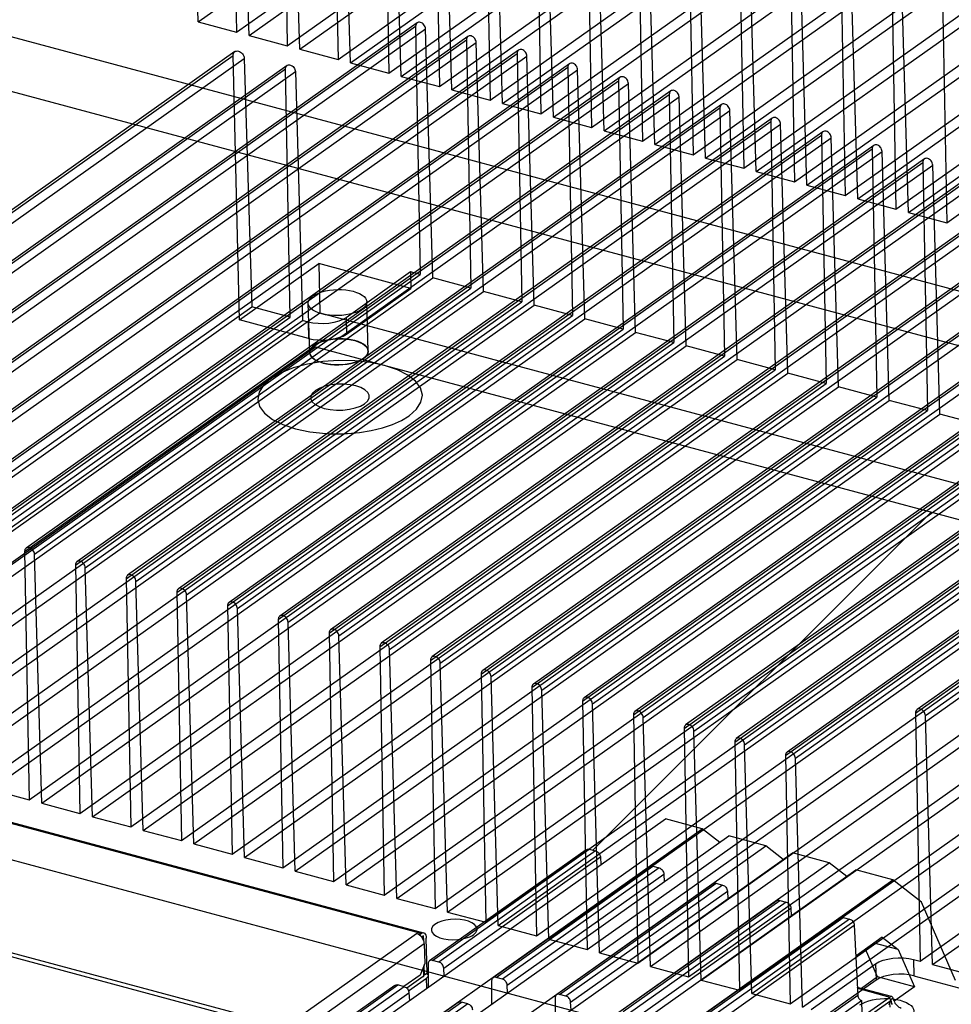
# Model space of a CAD drawing. Header units: millimetres. Extents: x 6 to 414, y 7 to 290.
# Tile 119 of 256: x 119.19 to 124.28, y 154.22 to 159.61. Entities that reach past the tile are written whole.
import ezdxf

# ---------------------------------------------------------------- set-up
doc = ezdxf.new("R2010")
doc.units = ezdxf.units.MM
doc.header["$LTSCALE"] = 23.1
doc.layers.get('0').update_dxf_attribs({"linetype": 'CONTINUOUS'})

msp = doc.modelspace()

# ---------------------------------------------------------------- linework, layer by layer
at = {"color": 6, "linetype": 'Continuous'}
for p, q in [((120.1662, 159.5938), (123.6893, 162.0926)), ((120.3753, 159.5377), (123.8985, 162.0365)), ((120.4434, 159.5195), (123.9665, 162.0182)), ((120.6526, 159.4633), (124.1757, 161.9621)), ((120.7206, 159.4451), (124.2437, 161.9438)), ((120.9298, 159.3889), (124.4529, 161.8877)), ((120.9979, 159.3707), (124.521, 161.8694)), ((121.207, 159.3145), (124.7302, 161.8133)), ((121.2751, 159.2963), (124.7982, 161.7951)), ((121.4843, 159.2401), (125.0074, 161.7389)), ((121.5523, 159.2219), (125.0754, 161.7207)), ((121.7615, 159.1658), (125.2846, 161.6645)), ((121.8295, 159.1475), (125.3527, 161.6463)), ((122.0387, 159.0914), (125.5619, 161.5901)), ((122.1068, 159.0731), (125.6299, 161.5719)), ((122.316, 159.017), (125.8391, 161.5157)), ((122.384, 158.9987), (125.9071, 161.4975)), ((122.5932, 158.9426), (126.1163, 161.4414)), ((122.6612, 158.9243), (126.1844, 161.4231)), ((122.8704, 158.8682), (126.3936, 161.367)), ((122.9385, 158.8499), (126.4616, 161.3487)), ((123.1477, 158.7938), (126.6708, 161.2926)), ((123.2157, 158.7755), (126.7388, 161.2743)), ((123.4249, 158.7194), (126.948, 161.2182)), ((123.4929, 158.7011), (127.0161, 161.1999)), ((123.7021, 158.645), (127.2253, 161.1438)), ((123.7702, 158.6268), (127.2933, 161.1255)), ((123.9794, 158.5706), (127.5025, 161.0694)), ((124.0474, 158.5524), (127.5705, 161.0511)), ((124.2566, 158.4962), (127.7797, 160.995)), ((120.1662, 159.5938), (120.1268, 160.9547)), ((120.3503, 160.8947), (120.3753, 159.5377)), ((120.4434, 159.5195), (120.4041, 160.8803)), ((120.6275, 160.8203), (120.6526, 159.4633)), ((120.7206, 159.4451), (120.6813, 160.8059)), ((120.9048, 160.7459), (120.9298, 159.3889)), ((120.9979, 159.3707), (120.9585, 160.7315)), ((121.182, 160.6715), (121.207, 159.3145)), ((121.2751, 159.2963), (121.2358, 160.6571)), ((121.4592, 160.5972), (121.4843, 159.2401)), ((121.5523, 159.2219), (121.513, 160.5827)), ((121.7365, 160.5228), (121.7615, 159.1658)), ((121.8295, 159.1475), (121.7902, 160.5083)), ((122.0137, 160.4484), (122.0387, 159.0914)), ((122.1068, 159.0731), (122.0674, 160.4339)), ((122.2909, 160.374), (122.316, 159.017)), ((122.384, 158.9987), (122.3447, 160.3596)), ((122.5681, 160.2996), (122.5932, 158.9426)), ((122.6612, 158.9243), (122.6219, 160.2852)), ((122.8454, 160.2252), (122.8704, 158.8682)), ((122.9385, 158.8499), (122.8991, 160.2108)), ((123.1226, 160.1508), (123.1477, 158.7938)), ((123.2157, 158.7755), (123.1764, 160.1364)), ((123.3998, 160.0764), (123.4249, 158.7194)), ((123.4929, 158.7011), (123.4536, 160.062)), ((123.6771, 160.002), (123.7021, 158.645)), ((123.7702, 158.6268), (123.7308, 159.9876)), ((123.9543, 159.9276), (123.9794, 158.5706)), ((124.0474, 158.5524), (124.0081, 159.9132)), ((124.2315, 159.8532), (124.2566, 158.4962)), ((124.8842, 157.972), (118.1634, 159.7754)), ((121.3624, 159.5888), (117.8393, 157.09)), ((120.1662, 159.5938), (120.3753, 159.5377)), ((117.8309, 157.0711), (121.354, 159.5699)), ((117.8847, 157.0567), (121.4078, 159.5555)), ((120.4434, 159.5195), (120.6526, 159.4633)), ((121.354, 159.5699), (121.3791, 158.2129)), ((121.4471, 158.1946), (121.4078, 159.5555)), ((118.1081, 156.9967), (121.6313, 159.4955)), ((121.6396, 159.5144), (118.1165, 157.0156)), ((118.1619, 156.9823), (121.685, 159.4811)), ((121.6313, 159.4955), (121.6563, 158.1385)), ((121.7244, 158.1202), (121.685, 159.4811)), ((117.7005, 157.5264), (120.3564, 159.4101)), ((120.3658, 159.4314), (117.7099, 157.5477)), ((118.3854, 156.9223), (121.9085, 159.4211)), ((121.9169, 159.44), (118.3937, 156.9412)), ((120.3906, 157.9653), (120.3564, 159.4101)), ((120.7206, 159.4451), (120.9298, 159.3889)), ((121.9085, 159.4211), (121.9335, 158.0641)), ((117.761, 157.5102), (120.4169, 159.3939)), ((118.4391, 156.9079), (121.9623, 159.4067)), ((122.1941, 159.3656), (118.671, 156.8668)), ((120.4169, 159.3939), (120.459, 158.0359)), ((120.9979, 159.3707), (121.207, 159.3145)), ((122.0016, 158.0458), (121.9623, 159.4067)), ((117.9873, 157.453), (120.6432, 159.3367)), ((120.6516, 159.3556), (117.9957, 157.4719)), ((118.0411, 157.4386), (120.6969, 159.3223)), ((118.6626, 156.8479), (122.1857, 159.3467)), ((118.7164, 156.8335), (122.2395, 159.3323)), ((120.6682, 157.9797), (120.6432, 159.3367)), ((120.6969, 159.3223), (120.7363, 157.9615)), ((122.1857, 159.3467), (122.2108, 157.9897)), ((122.2788, 157.9714), (122.2395, 159.3323)), ((118.9398, 156.7735), (122.463, 159.2723)), ((122.4713, 159.2912), (118.9482, 156.7924)), ((118.9936, 156.7591), (122.5167, 159.2579)), ((121.2751, 159.2963), (121.4843, 159.2401)), ((122.463, 159.2723), (122.488, 157.9153)), ((122.5561, 157.897), (122.5167, 159.2579)), ((119.2171, 156.6991), (122.7402, 159.1979)), ((122.7486, 159.2168), (119.2254, 156.718)), ((121.5523, 159.2219), (121.7615, 159.1658)), ((122.7402, 159.1979), (122.7652, 157.8409)), ((119.2708, 156.6847), (122.794, 159.1835)), ((123.0258, 159.1424), (119.5027, 156.6436)), ((121.8295, 159.1475), (122.0387, 159.0914)), ((122.8333, 157.8227), (122.794, 159.1835)), ((119.4943, 156.6248), (123.0174, 159.1235)), ((119.5481, 156.6103), (123.0712, 159.1091)), ((123.0174, 159.1235), (123.0425, 157.7665)), ((123.1105, 157.7483), (123.0712, 159.1091)), ((119.7715, 156.5504), (123.2947, 159.0491)), ((123.303, 159.068), (119.7799, 156.5693)), ((119.8253, 156.5359), (123.3484, 159.0347)), ((122.1068, 159.0731), (122.316, 159.017)), ((123.2947, 159.0491), (123.3197, 157.6921)), ((123.3878, 157.6739), (123.3484, 159.0347)), ((123.5803, 158.9936), (120.0571, 156.4949)), ((122.384, 158.9987), (122.5932, 158.9426)), ((120.0488, 156.476), (123.5719, 158.9747)), ((120.1025, 156.4615), (123.6257, 158.9603)), ((123.5719, 158.9747), (123.5969, 157.6177)), ((123.665, 157.5995), (123.6257, 158.9603)), ((120.326, 156.4016), (123.8491, 158.9004)), ((123.8575, 158.9192), (120.3344, 156.4205)), ((120.3798, 156.3872), (123.9029, 158.8859)), ((122.6612, 158.9243), (122.8704, 158.8682)), ((123.8491, 158.9004), (123.8742, 157.5433)), ((123.9422, 157.5251), (123.9029, 158.8859)), ((120.6032, 156.3272), (124.1264, 158.826)), ((124.1347, 158.8449), (120.6116, 156.3461)), ((122.9385, 158.8499), (123.1477, 158.7938)), ((124.1264, 158.826), (124.1514, 157.469)), ((120.657, 156.3128), (124.1801, 158.8115)), ((124.412, 158.7705), (120.8888, 156.2717)), ((123.2157, 158.7755), (123.4249, 158.7194)), ((124.2195, 157.4507), (124.1801, 158.8115)), ((120.8805, 156.2528), (124.4036, 158.7516)), ((120.9342, 156.2384), (124.4574, 158.7371)), ((121.1577, 156.1784), (124.6808, 158.6772)), ((124.6892, 158.6961), (121.1661, 156.1973)), ((121.2115, 156.164), (124.7346, 158.6628)), ((123.4929, 158.7011), (123.7021, 158.645)), ((121.4349, 156.104), (124.9581, 158.6028)), ((124.9664, 158.6217), (121.4433, 156.1229)), ((123.7702, 158.6268), (123.9794, 158.5706)), ((121.4887, 156.0896), (125.0118, 158.5884)), ((124.0474, 158.5524), (124.2566, 158.4962)), ((121.7122, 156.0296), (125.2353, 158.5284)), ((125.2437, 158.5473), (121.7205, 156.0485)), ((121.7659, 156.0152), (125.289, 158.514)), ((121.9894, 155.9552), (125.5125, 158.454)), ((125.5209, 158.4729), (121.9978, 155.9741)), ((122.0432, 155.9408), (125.5663, 158.4396)), ((125.7981, 158.3985), (122.275, 155.8997)), ((122.2666, 155.8808), (125.7897, 158.3796)), ((122.3204, 155.8664), (125.8435, 158.3652)), ((122.5439, 155.8064), (126.067, 158.3052)), ((126.0754, 158.3241), (122.5522, 155.8253)), ((122.5976, 155.792), (126.1207, 158.2908)), ((120.3906, 157.9653), (120.8242, 158.2728)), ((120.8242, 158.2728), (120.8306, 158.0042)), ((121.3283, 158.1376), (120.8242, 158.2728)), ((121.3262, 158.2271), (120.9738, 157.9772)), ((121.3262, 158.2271), (121.3283, 158.1376)), ((121.3791, 158.2129), (121.3262, 158.2271)), ((122.8211, 155.7321), (126.3442, 158.2308)), ((126.3526, 158.2497), (122.8295, 155.7509)), ((117.856, 155.7141), (121.3791, 158.2129)), ((117.924, 155.6958), (121.4471, 158.1946)), ((121.6563, 158.1385), (121.4471, 158.1946)), ((122.8749, 155.7176), (126.398, 158.2164)), ((126.6298, 158.1753), (123.1067, 155.6766)), ((118.1332, 155.6397), (121.6563, 158.1385)), ((118.2012, 155.6214), (121.7244, 158.1202)), ((120.976, 157.8877), (121.3283, 158.1376)), ((121.9335, 158.0641), (121.7244, 158.1202)), ((123.0983, 155.6577), (126.6214, 158.1564)), ((123.1521, 155.6432), (126.6752, 158.142)), ((123.3755, 155.5833), (126.8987, 158.082)), ((126.907, 158.1009), (123.3839, 155.6022)), ((123.4293, 155.5688), (126.9524, 158.0676)), ((117.8032, 156.1522), (120.459, 158.0359)), ((118.4104, 155.5653), (121.9335, 158.0641)), ((118.4785, 155.5471), (122.0016, 158.0458)), ((120.6682, 157.9797), (120.459, 158.0359)), ((120.775, 157.7868), (120.7672, 158.0558)), ((121.0949, 157.7948), (121.0871, 158.0637)), ((122.2108, 157.9897), (122.0016, 158.0458)), ((117.3074, 155.5055), (120.8306, 158.0042)), ((118.0123, 156.096), (120.6682, 157.9797)), ((118.0804, 156.0778), (120.7363, 157.9615)), ((118.6876, 155.4909), (122.2108, 157.9897)), ((118.7557, 155.4727), (122.2788, 157.9714)), ((120.7686, 157.8638), (120.3906, 157.9653)), ((120.7665, 157.9533), (120.7363, 157.9615)), ((120.8306, 158.0042), (127.5514, 156.2008)), ((120.9738, 157.9772), (120.976, 157.8877)), ((122.488, 157.9153), (122.2788, 157.9714)), ((118.9649, 155.4165), (122.488, 157.9153)), ((120.7665, 157.9533), (120.7686, 157.8638)), ((119.0329, 155.3983), (122.5561, 157.897)), ((122.7652, 157.8409), (122.5561, 157.897)), ((119.2421, 155.3421), (122.7652, 157.8409)), ((119.3102, 155.3239), (122.8333, 157.8227)), ((123.0425, 157.7665), (122.8333, 157.8227)), ((119.5193, 155.2677), (123.0425, 157.7665)), ((119.5874, 155.2495), (123.1105, 157.7483)), ((123.3197, 157.6921), (123.1105, 157.7483)), ((119.7966, 155.1934), (123.3197, 157.6921)), ((124.0864, 155.8164), (126.7423, 157.7001)), ((126.7507, 157.719), (124.0948, 155.8353)), ((119.8646, 155.1751), (123.3878, 157.6739)), ((123.5969, 157.6177), (123.3878, 157.6739)), ((124.1402, 155.802), (126.7961, 157.6857)), ((120.0738, 155.119), (123.5969, 157.6177)), ((120.1419, 155.1007), (123.665, 157.5995)), ((123.8742, 157.5433), (123.665, 157.5995)), ((120.351, 155.0446), (123.8742, 157.5433)), ((120.4191, 155.0263), (123.9422, 157.5251)), ((124.1514, 157.469), (123.9422, 157.5251)), ((120.6283, 154.9702), (124.1514, 157.469)), ((120.6963, 154.9519), (124.2195, 157.4507)), ((124.4286, 157.3946), (124.2195, 157.4507)), ((120.9055, 154.8958), (124.4286, 157.3946)), ((120.9736, 154.8775), (124.4967, 157.3763)), ((121.1827, 154.8214), (124.7059, 157.3202)), ((121.2508, 154.8031), (124.7739, 157.3019)), ((121.46, 154.747), (124.9831, 157.2458)), ((121.528, 154.7287), (125.0511, 157.2275)), ((121.7372, 154.6726), (125.2603, 157.1714)), ((121.8053, 154.6544), (125.3284, 157.1531)), ((122.0144, 154.5982), (125.5376, 157.097)), ((122.0825, 154.58), (125.6056, 157.0787)), ((122.2917, 154.5238), (125.8148, 157.0226)), ((122.3597, 154.5056), (125.8828, 157.0043)), ((122.5689, 154.4494), (126.092, 156.9482)), ((122.637, 154.4312), (126.1601, 156.93)), ((122.8461, 154.375), (126.3693, 156.8738)), ((122.9142, 154.3568), (126.4373, 156.8556)), ((123.1234, 154.3007), (126.6465, 156.7994)), ((123.1914, 154.2824), (126.7145, 156.7812)), ((123.4006, 154.2263), (126.9237, 156.725)), ((119.2171, 156.6991), (119.2421, 155.3421)), ((119.3102, 155.3239), (119.2708, 156.6847)), ((123.4686, 154.208), (126.9918, 156.7068)), ((119.4943, 156.6248), (119.5193, 155.2677)), ((119.5874, 155.2495), (119.5481, 156.6103)), ((119.7715, 156.5504), (119.7966, 155.1934)), ((119.8646, 155.1751), (119.8253, 156.5359)), ((120.0488, 156.476), (120.0738, 155.119)), ((120.1419, 155.1007), (120.1025, 156.4615)), ((120.326, 156.4016), (120.351, 155.0446)), ((120.4191, 155.0263), (120.3798, 156.3872)), ((124.1114, 154.4594), (126.7673, 156.3431)), ((120.6032, 156.3272), (120.6283, 154.9702)), ((120.6963, 154.9519), (120.657, 156.3128)), ((124.1795, 154.4412), (126.8354, 156.3248)), ((120.8805, 156.2528), (120.9055, 154.8958)), ((120.9736, 154.8775), (120.9342, 156.2384)), ((121.1577, 156.1784), (121.1827, 154.8214)), ((121.2508, 154.8031), (121.2115, 156.164)), ((121.4349, 156.104), (121.46, 154.747)), ((121.528, 154.7287), (121.4887, 156.0896)), ((121.7122, 156.0296), (121.7372, 154.6726)), ((121.8053, 154.6544), (121.7659, 156.0152)), ((121.9894, 155.9552), (122.0144, 154.5982)), ((122.0825, 154.58), (122.0432, 155.9408)), ((122.2666, 155.8808), (122.2917, 154.5238)), ((122.3597, 154.5056), (122.3204, 155.8664)), ((122.5439, 155.8064), (122.5689, 154.4494)), ((124.0864, 155.8164), (124.1114, 154.4594)), ((122.637, 154.4312), (122.5976, 155.792)), ((124.1795, 154.4412), (124.1402, 155.802)), ((122.8211, 155.7321), (122.8461, 154.375)), ((122.9142, 154.3568), (122.8749, 155.7176)), ((123.0983, 155.6577), (123.1234, 154.3007)), ((123.1914, 154.2824), (123.1521, 155.6432)), ((123.3755, 155.5833), (123.4006, 154.2263)), ((123.4686, 154.208), (123.4293, 155.5688)), ((124.0282, 153.702), (117.3074, 155.5055)), ((119.0329, 155.3983), (119.2421, 155.3421)), ((119.3102, 155.3239), (119.5193, 155.2677)), ((119.5874, 155.2495), (119.7966, 155.1934)), ((119.8646, 155.1751), (120.0738, 155.119)), ((120.1419, 155.1007), (120.351, 155.0446)), ((120.4191, 155.0263), (120.6283, 154.9702)), ((120.6963, 154.9519), (120.9055, 154.8958)), ((120.9736, 154.8775), (121.1827, 154.8214)), ((121.2508, 154.8031), (121.46, 154.747)), ((121.528, 154.7287), (121.7372, 154.6726)), ((121.8053, 154.6544), (122.0144, 154.5982)), ((122.0825, 154.58), (122.2917, 154.5238)), ((122.3597, 154.5056), (122.5689, 154.4494)), ((124.0753, 154.4691), (124.0774, 154.3796)), ((124.0753, 154.4691), (124.1114, 154.4594)), ((122.637, 154.4312), (122.8461, 154.375)), ((123.5157, 154.1954), (123.868, 154.4453)), ((123.868, 154.4453), (123.8701, 154.3557)), ((124.1795, 154.4412), (124.3828, 154.3866)), ((122.9142, 154.3568), (123.1234, 154.3007)), ((123.8701, 154.3557), (123.5178, 154.1059)), ((124.0774, 154.3796), (124.4555, 154.2781)), ((123.1914, 154.2824), (123.4006, 154.2263))]:
    msp.add_line(p, q, dxfattribs=at)
at = {"color": 4, "linetype": 'Continuous'}
for p, q in [((124.9199, 157.663), (118.0311, 159.5116)), ((117.6936, 155.6093), (120.8066, 157.8173)), ((120.8066, 157.8173), (127.25, 156.0883)), ((120.9102, 157.3423), (120.918, 157.3423))]:
    msp.add_line(p, q, dxfattribs=at)
at = {"color": 2, "linetype": 'Continuous'}
msp.add_line((122.3233, 155.0664), (124.1713, 156.9144), dxfattribs=at)
at = {"color": 7, "linetype": 'Continuous'}
for p, q in [((121.3834, 154.6119), (116.5738, 155.9025)), ((116.5878, 155.906), (121.3974, 154.6154)), ((118.9087, 152.5353), (122.7191, 155.2378)), ((122.9207, 155.1837), (122.7191, 155.2378)), ((119.1103, 152.4812), (122.9207, 155.1837)), ((123.0163, 155.1095), (122.9207, 155.1837)), ((119.2556, 152.4422), (123.066, 155.1447)), ((123.2677, 155.0906), (123.066, 155.1447)), ((119.4573, 152.3881), (123.2677, 155.0906)), ((119.6026, 152.3491), (123.413, 155.0516)), ((122.2864, 155.0694), (121.43, 154.462)), ((121.4467, 154.4644), (122.3031, 155.0718)), ((122.3379, 155.0625), (121.4815, 154.4551)), ((122.3031, 155.0718), (122.3379, 155.0625)), ((123.3633, 155.0164), (123.2677, 155.0906)), ((123.6146, 154.9975), (123.413, 155.0516)), ((119.8042, 152.295), (123.6146, 154.9975)), ((121.5073, 154.4222), (122.3637, 155.0295)), ((122.3637, 155.0295), (122.3658, 154.9872)), ((123.7103, 154.9233), (123.6146, 154.9975)), ((119.9496, 152.256), (123.76, 154.9585)), ((122.6334, 154.9763), (121.777, 154.3689)), ((121.7937, 154.3713), (122.6501, 154.9787)), ((122.6849, 154.9694), (121.8285, 154.362)), ((122.6501, 154.9787), (122.6849, 154.9694)), ((123.9616, 154.9044), (123.76, 154.9585)), ((120.1512, 152.2019), (123.9616, 154.9044)), ((121.8543, 154.329), (122.7107, 154.9364)), ((122.7107, 154.9364), (122.7127, 154.8941)), ((124.1184, 154.7827), (123.9616, 154.9044)), ((122.9803, 154.8832), (122.1239, 154.2758)), ((122.1407, 154.2782), (122.997, 154.8856)), ((123.0318, 154.8763), (122.1754, 154.2689)), ((122.2013, 154.2359), (123.0577, 154.8433)), ((122.997, 154.8856), (123.0318, 154.8763)), ((123.0577, 154.8433), (123.0597, 154.801)), ((123.3273, 154.7901), (122.4709, 154.1827)), ((122.4876, 154.1851), (123.344, 154.7925)), ((123.3788, 154.7832), (122.5224, 154.1758)), ((123.344, 154.7925), (123.3788, 154.7832)), ((124.3053, 154.3544), (124.1184, 154.7827)), ((122.5482, 154.1428), (123.4046, 154.7502)), ((123.4046, 154.7502), (123.4066, 154.7079)), ((120.643, 154.1032), (118.4166, 154.7006)), ((120.6435, 154.0808), (118.4247, 154.6762)), ((123.6743, 154.697), (122.8179, 154.0896)), ((122.8346, 154.092), (123.691, 154.6994)), ((123.7258, 154.6901), (122.8694, 154.0827)), ((123.691, 154.6994), (123.7258, 154.6901)), ((122.8952, 154.0497), (123.7516, 154.6571)), ((123.7516, 154.6571), (123.77, 154.2725)), ((120.643, 154.1032), (121.3585, 154.6107)), ((121.3753, 154.6061), (121.3585, 154.6107)), ((121.3753, 154.6061), (121.3834, 154.6119)), ((121.3753, 154.6024), (121.3753, 154.6061)), ((121.3827, 154.5961), (121.3753, 154.6024)), ((121.3889, 154.589), (121.3827, 154.5961)), ((121.3975, 154.5991), (121.3867, 154.5915)), ((121.3941, 154.581), (121.3889, 154.589)), ((121.3981, 154.572), (121.3975, 154.5991)), ((121.4161, 154.3939), (121.4116, 154.5864)), ((123.9047, 154.591), (123.7597, 154.4881)), ((123.9047, 154.591), (123.9913, 154.5237)), ((121.4015, 154.5546), (120.6861, 154.0472)), ((121.4015, 154.5546), (121.4041, 154.4472)), ((123.8788, 154.3737), (123.8125, 154.5256)), ((123.9913, 154.5237), (123.8597, 154.5591)), ((123.9913, 154.5237), (124.0804, 154.3196)), ((121.4815, 154.4551), (121.4467, 154.4644)), ((121.4041, 154.4472), (121.378, 154.3832)), ((121.396, 154.4274), (121.3972, 154.3767)), ((121.4026, 154.3843), (121.4012, 154.4402)), ((121.4222, 154.445), (121.422, 154.3179)), ((121.5094, 154.3798), (121.5073, 154.4222)), ((121.378, 154.3832), (121.2902, 154.3209)), ((121.3959, 154.3755), (121.3062, 154.3119)), ((121.3154, 154.2978), (121.4142, 154.3679)), ((121.4026, 154.3843), (121.397, 154.3858)), ((121.4161, 154.3939), (121.4026, 154.3843)), ((121.4155, 154.3132), (121.4142, 154.3679)), ((121.7691, 154.3519), (121.769, 154.2248)), ((121.8285, 154.362), (121.7937, 154.3713)), ((123.8788, 154.3737), (123.7901, 154.3109)), ((124.0804, 154.3196), (123.8788, 154.3737)), ((121.2403, 154.3275), (119.9666, 153.4241)), ((119.9833, 153.4264), (121.257, 154.3299)), ((121.2918, 154.3205), (120.0181, 153.4171)), ((121.2918, 154.3205), (121.257, 154.3299)), ((121.8563, 154.2867), (121.8543, 154.329)), ((123.9557, 154.2664), (123.7679, 154.3168)), ((123.7681, 154.3117), (123.9459, 154.264)), ((124.0804, 154.3196), (123.9693, 154.2408)), ((120.0439, 153.3842), (121.3176, 154.2876)), ((121.3176, 154.2876), (121.3197, 154.2453)), ((122.1161, 154.2588), (122.116, 154.1317)), ((122.1754, 154.2689), (122.1407, 154.2782)), ((123.77, 154.2725), (122.946, 153.6881)), ((122.9688, 153.6623), (123.7912, 154.2455)), ((123.7912, 154.2455), (123.7959, 154.0486)), ((123.7933, 154.1558), (123.9459, 154.264)), ((123.9635, 154.2582), (123.9517, 154.2499)), ((123.9517, 154.2499), (123.9521, 154.2365)), ((123.9528, 154.2407), (123.9517, 154.2499)), ((121.5873, 154.2344), (120.3135, 153.331)), ((120.3302, 153.3333), (121.604, 154.2367)), ((121.6388, 154.2274), (120.365, 153.324)), ((121.6388, 154.2274), (121.604, 154.2367)), ((122.2033, 154.1936), (122.2013, 154.2359)), ((123.7939, 154.1334), (123.9464, 154.2416)), ((123.9421, 154.2362), (123.9405, 154.2374)), ((123.9438, 154.2338), (123.9421, 154.2362)), ((123.9427, 154.239), (123.9521, 154.2365)), ((123.9445, 154.2311), (123.9438, 154.2338)), ((123.9441, 154.2286), (123.9445, 154.2311)), ((123.9445, 154.2311), (123.945, 154.2087)), ((123.9518, 154.2387), (123.9521, 154.2365)), ((123.9554, 154.2319), (123.9528, 154.2407)), ((123.9594, 154.2231), (123.9554, 154.2319))]:
    msp.add_line(p, q, dxfattribs=at)
at = {"color": 6, "linetype": 'Continuous'}
for points in [[(121.4078, 159.5555), (121.4072, 159.5612), (121.4055, 159.5669), (121.4029, 159.5725), (121.3994, 159.5778), (121.3953, 159.5825), (121.3906, 159.5863), (121.3856, 159.5893), (121.3802, 159.5913), (121.375, 159.5922), (121.37, 159.5919), (121.3655, 159.5905), (121.3614, 159.588), (121.3582, 159.5846), (121.3558, 159.5803), (121.3544, 159.5754), (121.354, 159.5699)], [(121.685, 159.4811), (121.6844, 159.4868), (121.6827, 159.4925), (121.6802, 159.4981), (121.6767, 159.5034), (121.6725, 159.5081), (121.6678, 159.512), (121.6628, 159.5149), (121.6575, 159.5169), (121.6523, 159.5178), (121.6473, 159.5175), (121.6427, 159.5161), (121.6387, 159.5136), (121.6354, 159.5102), (121.6331, 159.5059), (121.6317, 159.501), (121.6313, 159.4955)], [(120.3564, 159.4101), (120.3568, 159.4162), (120.3584, 159.4218), (120.361, 159.4266), (120.3647, 159.4305), (120.3692, 159.4333), (120.3743, 159.4349), (120.3799, 159.4352), (120.3859, 159.4342), (120.3917, 159.4321), (120.3974, 159.4287), (120.4027, 159.4244), (120.4075, 159.4191), (120.4113, 159.4132), (120.4142, 159.4069), (120.4161, 159.4004), (120.4169, 159.3939)], [(121.9623, 159.4067), (121.9616, 159.4124), (121.96, 159.4181), (121.9574, 159.4237), (121.9539, 159.429), (121.9498, 159.4337), (121.9451, 159.4376), (121.94, 159.4405), (121.9347, 159.4425), (121.9295, 159.4434), (121.9245, 159.4431), (121.9199, 159.4417), (121.9159, 159.4392), (121.9127, 159.4358), (121.9103, 159.4316), (121.9089, 159.4266), (121.9085, 159.4211)], [(120.6432, 159.3367), (120.6436, 159.3422), (120.645, 159.3471), (120.6473, 159.3514), (120.6506, 159.3549), (120.6545, 159.3573), (120.6591, 159.3587), (120.6641, 159.359), (120.6694, 159.3582), (120.6746, 159.3562), (120.6797, 159.3533), (120.6844, 159.3494), (120.6886, 159.3447), (120.692, 159.3395), (120.6946, 159.3339), (120.6963, 159.3281), (120.6969, 159.3223)], [(122.2395, 159.3323), (122.2388, 159.338), (122.2372, 159.3437), (122.2346, 159.3493), (122.2311, 159.3546), (122.227, 159.3593), (122.2223, 159.3632), (122.2173, 159.3661), (122.2119, 159.3681), (122.2067, 159.369), (122.2017, 159.3687), (122.1972, 159.3673), (122.1931, 159.3649), (122.1899, 159.3614), (122.1875, 159.3572), (122.1861, 159.3522), (122.1857, 159.3467)], [(122.5167, 159.2579), (122.5161, 159.2636), (122.5144, 159.2693), (122.5119, 159.2749), (122.5084, 159.2803), (122.5042, 159.2849), (122.4995, 159.2888), (122.4945, 159.2918), (122.4892, 159.2937), (122.484, 159.2946), (122.479, 159.2943), (122.4744, 159.293), (122.4704, 159.2905), (122.4671, 159.287), (122.4648, 159.2828), (122.4634, 159.2778), (122.463, 159.2723)], [(122.794, 159.1835), (122.7933, 159.1892), (122.7917, 159.195), (122.7891, 159.2006), (122.7856, 159.2059), (122.7815, 159.2105), (122.7768, 159.2144), (122.7717, 159.2174), (122.7664, 159.2194), (122.7612, 159.2202), (122.7562, 159.2199), (122.7516, 159.2186), (122.7476, 159.2161), (122.7444, 159.2126), (122.742, 159.2084), (122.7406, 159.2034), (122.7402, 159.1979)], [(123.0712, 159.1091), (123.0705, 159.1148), (123.0689, 159.1206), (123.0663, 159.1262), (123.0628, 159.1315), (123.0587, 159.1361), (123.054, 159.14), (123.049, 159.143), (123.0436, 159.145), (123.0384, 159.1458), (123.0334, 159.1456), (123.0289, 159.1442), (123.0248, 159.1417), (123.0216, 159.1382), (123.0192, 159.134), (123.0178, 159.1291), (123.0174, 159.1235)], [(123.3484, 159.0347), (123.3478, 159.0404), (123.3461, 159.0462), (123.3436, 159.0518), (123.3401, 159.0571), (123.3359, 159.0617), (123.3312, 159.0656), (123.3262, 159.0686), (123.3209, 159.0706), (123.3157, 159.0714), (123.3107, 159.0712), (123.3061, 159.0698), (123.302, 159.0673), (123.2988, 159.0639), (123.2965, 159.0596), (123.2951, 159.0547), (123.2947, 159.0491)], [(123.6257, 158.9603), (123.625, 158.966), (123.6234, 158.9718), (123.6208, 158.9774), (123.6173, 158.9827), (123.6132, 158.9873), (123.6085, 158.9912), (123.6034, 158.9942), (123.5981, 158.9962), (123.5929, 158.997), (123.5879, 158.9968), (123.5833, 158.9954), (123.5793, 158.9929), (123.5761, 158.9895), (123.5737, 158.9852), (123.5723, 158.9803), (123.5719, 158.9747)], [(123.9029, 158.8859), (123.9022, 158.8916), (123.9006, 158.8974), (123.898, 158.903), (123.8945, 158.9083), (123.8904, 158.9129), (123.8857, 158.9168), (123.8807, 158.9198), (123.8753, 158.9218), (123.8701, 158.9226), (123.8651, 158.9224), (123.8606, 158.921), (123.8565, 158.9185), (123.8533, 158.9151), (123.8509, 158.9108), (123.8495, 158.9059), (123.8491, 158.9004)], [(124.1801, 158.8115), (124.1795, 158.8172), (124.1778, 158.823), (124.1753, 158.8286), (124.1718, 158.8339), (124.1676, 158.8385), (124.1629, 158.8424), (124.1579, 158.8454), (124.1526, 158.8474), (124.1473, 158.8483), (124.1424, 158.848), (124.1378, 158.8466), (124.1337, 158.8441), (124.1305, 158.8407), (124.1282, 158.8364), (124.1267, 158.8315), (124.1264, 158.826)], [(120.7927, 158.0958), (120.8067, 158.1043), (120.8227, 158.1117), (120.8411, 158.1181), (120.8611, 158.1234), (120.8823, 158.1273), (120.9044, 158.1298), (120.927, 158.131), (120.9496, 158.1307), (120.9719, 158.129), (120.9933, 158.1259), (121.0133, 158.1214), (121.0316, 158.1157), (121.0477, 158.1088), (121.0614, 158.101), (121.0724, 158.0923), (121.0804, 158.083), (121.0854, 158.0731), (121.0871, 158.063), (121.0855, 158.0527), (121.0806, 158.0426), (121.0727, 158.033), (121.0615, 158.0237)], [(121.0615, 158.0237), (121.0476, 158.0152), (121.0315, 158.0078), (121.0132, 158.0013), (120.9932, 157.9961), (120.972, 157.9922), (120.9498, 157.9897), (120.9272, 157.9885), (120.9046, 157.9888), (120.8824, 157.9905), (120.8609, 157.9936), (120.841, 157.9981), (120.8227, 158.0038), (120.8066, 158.0107), (120.7928, 158.0185), (120.7819, 158.0272), (120.7738, 158.0365), (120.7689, 158.0463), (120.7672, 158.0565), (120.7688, 158.0667), (120.7736, 158.0769), (120.7816, 158.0865), (120.7927, 158.0958)], [(120.9738, 157.9772), (120.9556, 157.9666), (120.9334, 157.9578), (120.9078, 157.9509), (120.8794, 157.9463), (120.8504, 157.9443), (120.8212, 157.9448), (120.793, 157.9478), (120.7665, 157.9533)], [(120.7686, 157.8638), (120.7947, 157.8584), (120.8228, 157.8553), (120.852, 157.8547), (120.8816, 157.8568), (120.9094, 157.8613), (120.935, 157.8681), (120.9574, 157.8769), (120.976, 157.8877)], [(121.0693, 157.7547), (121.0804, 157.764), (121.0884, 157.7736), (121.0932, 157.7836), (121.0949, 157.7938), (121.0933, 157.8038), (121.0885, 157.8136), (121.0807, 157.8229), (121.0699, 157.8316), (121.0563, 157.8395), (121.0403, 157.8464), (121.0222, 157.8522), (121.0023, 157.8567), (120.981, 157.8599), (120.9587, 157.8617), (120.936, 157.862), (120.9133, 157.861), (120.8909, 157.8584), (120.8694, 157.8546), (120.8492, 157.8493), (120.8306, 157.8428), (120.8145, 157.8354), (120.8005, 157.8269)], [(120.8005, 157.8269), (120.7894, 157.8176), (120.7815, 157.808), (120.7766, 157.798), (120.7749, 157.7878), (120.7765, 157.7778), (120.7813, 157.768), (120.7891, 157.7587), (120.7999, 157.75), (120.8135, 157.7421), (120.8295, 157.7352), (120.8477, 157.7294), (120.8675, 157.7249), (120.8889, 157.7217), (120.9111, 157.7199), (120.9338, 157.7195), (120.9565, 157.7206), (120.9789, 157.7231), (121.0004, 157.727), (121.0206, 157.7323), (121.0392, 157.7388), (121.0553, 157.7462), (121.0693, 157.7547)], [(119.2708, 156.6847), (119.2702, 156.6904), (119.2685, 156.6962), (119.266, 156.7018), (119.2625, 156.7071), (119.2583, 156.7117), (119.2537, 156.7156), (119.2486, 156.7186), (119.2433, 156.7206), (119.2381, 156.7214), (119.2331, 156.7212), (119.2285, 156.7198), (119.2245, 156.7173), (119.2212, 156.7139), (119.2189, 156.7096), (119.2175, 156.7047), (119.2171, 156.6991)], [(119.5481, 156.6103), (119.5474, 156.616), (119.5458, 156.6218), (119.5432, 156.6274), (119.5397, 156.6327), (119.5356, 156.6373), (119.5309, 156.6412), (119.5258, 156.6442), (119.5205, 156.6462), (119.5153, 156.647), (119.5103, 156.6468), (119.5057, 156.6454), (119.5017, 156.6429), (119.4985, 156.6395), (119.4961, 156.6352), (119.4947, 156.6303), (119.4943, 156.6248)], [(119.8253, 156.5359), (119.8247, 156.5416), (119.823, 156.5474), (119.8204, 156.553), (119.8169, 156.5583), (119.8128, 156.5629), (119.8081, 156.5668), (119.8031, 156.5698), (119.7977, 156.5718), (119.7925, 156.5727), (119.7875, 156.5724), (119.783, 156.571), (119.7789, 156.5685), (119.7757, 156.5651), (119.7733, 156.5608), (119.7719, 156.5559), (119.7715, 156.5504)], [(120.1025, 156.4615), (120.1019, 156.4672), (120.1002, 156.473), (120.0977, 156.4786), (120.0942, 156.4839), (120.09, 156.4886), (120.0853, 156.4924), (120.0803, 156.4954), (120.075, 156.4974), (120.0698, 156.4983), (120.0648, 156.498), (120.0602, 156.4966), (120.0562, 156.4941), (120.0529, 156.4907), (120.0506, 156.4864), (120.0492, 156.4815), (120.0488, 156.476)], [(120.3798, 156.3872), (120.3791, 156.3929), (120.3775, 156.3986), (120.3749, 156.4042), (120.3714, 156.4095), (120.3673, 156.4142), (120.3626, 156.418), (120.3575, 156.421), (120.3522, 156.423), (120.347, 156.4239), (120.342, 156.4236), (120.3374, 156.4222), (120.3334, 156.4197), (120.3302, 156.4163), (120.3278, 156.412), (120.3264, 156.4071), (120.326, 156.4016)], [(120.657, 156.3128), (120.6563, 156.3185), (120.6547, 156.3242), (120.6521, 156.3298), (120.6486, 156.3351), (120.6445, 156.3398), (120.6398, 156.3437), (120.6348, 156.3466), (120.6294, 156.3486), (120.6242, 156.3495), (120.6192, 156.3492), (120.6147, 156.3478), (120.6106, 156.3453), (120.6074, 156.3419), (120.605, 156.3376), (120.6036, 156.3327), (120.6032, 156.3272)], [(120.9342, 156.2384), (120.9336, 156.2441), (120.9319, 156.2498), (120.9294, 156.2554), (120.9259, 156.2607), (120.9217, 156.2654), (120.917, 156.2693), (120.912, 156.2722), (120.9067, 156.2742), (120.9015, 156.2751), (120.8965, 156.2748), (120.8919, 156.2734), (120.8879, 156.2709), (120.8846, 156.2675), (120.8823, 156.2633), (120.8809, 156.2583), (120.8805, 156.2528)], [(121.2115, 156.164), (121.2108, 156.1697), (121.2092, 156.1754), (121.2066, 156.181), (121.2031, 156.1863), (121.199, 156.191), (121.1943, 156.1949), (121.1892, 156.1978), (121.1839, 156.1998), (121.1787, 156.2007), (121.1737, 156.2004), (121.1691, 156.199), (121.1651, 156.1966), (121.1619, 156.1931), (121.1595, 156.1889), (121.1581, 156.1839), (121.1577, 156.1784)], [(121.4887, 156.0896), (121.488, 156.0953), (121.4864, 156.101), (121.4838, 156.1066), (121.4803, 156.112), (121.4762, 156.1166), (121.4715, 156.1205), (121.4665, 156.1235), (121.4611, 156.1254), (121.4559, 156.1263), (121.4509, 156.126), (121.4464, 156.1247), (121.4423, 156.1222), (121.4391, 156.1187), (121.4367, 156.1145), (121.4353, 156.1095), (121.4349, 156.104)], [(121.7659, 156.0152), (121.7653, 156.0209), (121.7636, 156.0267), (121.7611, 156.0323), (121.7576, 156.0376), (121.7534, 156.0422), (121.7487, 156.0461), (121.7437, 156.0491), (121.7384, 156.0511), (121.7332, 156.0519), (121.7282, 156.0516), (121.7236, 156.0503), (121.7195, 156.0478), (121.7163, 156.0443), (121.714, 156.0401), (121.7126, 156.0351), (121.7122, 156.0296)], [(122.0432, 155.9408), (122.0425, 155.9465), (122.0409, 155.9523), (122.0383, 155.9579), (122.0348, 155.9632), (122.0307, 155.9678), (122.026, 155.9717), (122.0209, 155.9747), (122.0156, 155.9767), (122.0104, 155.9775), (122.0054, 155.9773), (122.0008, 155.9759), (121.9968, 155.9734), (121.9936, 155.9699), (121.9912, 155.9657), (121.9898, 155.9608), (121.9894, 155.9552)], [(122.3204, 155.8664), (122.3197, 155.8721), (122.3181, 155.8779), (122.3155, 155.8835), (122.312, 155.8888), (122.3079, 155.8934), (122.3032, 155.8973), (122.2982, 155.9003), (122.2928, 155.9023), (122.2876, 155.9031), (122.2826, 155.9029), (122.2781, 155.9015), (122.274, 155.899), (122.2708, 155.8956), (122.2684, 155.8913), (122.267, 155.8864), (122.2666, 155.8808)], [(122.5976, 155.792), (122.597, 155.7977), (122.5953, 155.8035), (122.5928, 155.8091), (122.5893, 155.8144), (122.5851, 155.819), (122.5804, 155.8229), (122.5754, 155.8259), (122.5701, 155.8279), (122.5648, 155.8287), (122.5599, 155.8285), (122.5553, 155.8271), (122.5512, 155.8246), (122.548, 155.8212), (122.5457, 155.8169), (122.5442, 155.812), (122.5439, 155.8064)], [(124.1402, 155.802), (124.1395, 155.8077), (124.1379, 155.8135), (124.1353, 155.8191), (124.1318, 155.8244), (124.1277, 155.829), (124.123, 155.8329), (124.1179, 155.8359), (124.1126, 155.8379), (124.1074, 155.8387), (124.1024, 155.8384), (124.0978, 155.8371), (124.0938, 155.8346), (124.0906, 155.8311), (124.0882, 155.8269), (124.0868, 155.8219), (124.0864, 155.8164)], [(122.8749, 155.7176), (122.8742, 155.7233), (122.8726, 155.7291), (122.87, 155.7347), (122.8665, 155.74), (122.8624, 155.7446), (122.8577, 155.7485), (122.8526, 155.7515), (122.8473, 155.7535), (122.8421, 155.7543), (122.8371, 155.7541), (122.8325, 155.7527), (122.8285, 155.7502), (122.8253, 155.7468), (122.8229, 155.7425), (122.8215, 155.7376), (122.8211, 155.7321)], [(123.1521, 155.6432), (123.1514, 155.6489), (123.1498, 155.6547), (123.1472, 155.6603), (123.1437, 155.6656), (123.1396, 155.6702), (123.1349, 155.6741), (123.1298, 155.6771), (123.1245, 155.6791), (123.1193, 155.68), (123.1143, 155.6797), (123.1098, 155.6783), (123.1057, 155.6758), (123.1025, 155.6724), (123.1001, 155.6681), (123.0987, 155.6632), (123.0983, 155.6577)], [(123.4293, 155.5688), (123.4287, 155.5745), (123.427, 155.5803), (123.4244, 155.5859), (123.421, 155.5912), (123.4168, 155.5959), (123.4121, 155.5997), (123.4071, 155.6027), (123.4018, 155.6047), (123.3965, 155.6056), (123.3916, 155.6053), (123.387, 155.6039), (123.3829, 155.6014), (123.3797, 155.598), (123.3774, 155.5937), (123.3759, 155.5888), (123.3755, 155.5833)], [(123.868, 154.4453), (123.8862, 154.4558), (123.9085, 154.4647), (123.9341, 154.4715), (123.9624, 154.4761), (123.9915, 154.4782), (124.0207, 154.4777), (124.0488, 154.4747), (124.0753, 154.4691)], [(124.0774, 154.3796), (124.0514, 154.3851), (124.0233, 154.3881), (123.9941, 154.3887), (123.9645, 154.3866), (123.9367, 154.3821), (123.911, 154.3753), (123.8887, 154.3665), (123.8701, 154.3557)], [(123.7817, 154.2205), (123.7957, 154.229), (123.8117, 154.2364), (123.8301, 154.2428), (123.8501, 154.2481), (123.8713, 154.252), (123.8934, 154.2545), (123.916, 154.2557), (123.9386, 154.2554), (123.9609, 154.2537), (123.9823, 154.2505), (124.0023, 154.2461), (124.0206, 154.2404), (124.0367, 154.2335), (124.0504, 154.2257), (124.0614, 154.217), (124.0694, 154.2077), (124.0744, 154.1978), (124.0761, 154.1877), (124.0745, 154.1774), (124.0696, 154.1673), (124.0617, 154.1577), (124.0505, 154.1484)]]:
    msp.add_lwpolyline(points, dxfattribs=at)
at = {"color": 4, "linetype": 'Continuous'}
for points in [[(120.8005, 157.8269), (120.8199, 157.8381), (120.8437, 157.8476), (120.8709, 157.8549), (120.9012, 157.8598), (120.9322, 157.862), (120.9633, 157.8614), (120.9933, 157.8582), (121.0216, 157.8523), (121.0461, 157.8441), (121.0663, 157.8339), (121.0815, 157.8221), (121.0913, 157.8088), (121.0948, 157.795), (121.0923, 157.7811), (121.0838, 157.7676), (121.0693, 157.7547)], [(121.0693, 157.7547), (121.0499, 157.7435), (121.0261, 157.734), (120.9989, 157.7267), (120.9686, 157.7218), (120.9376, 157.7196), (120.9065, 157.7202), (120.8765, 157.7234), (120.8482, 157.7293), (120.8237, 157.7375), (120.8035, 157.7477), (120.7883, 157.7595), (120.7785, 157.7728), (120.775, 157.7866), (120.7775, 157.8005), (120.786, 157.814), (120.8005, 157.8269)], [(121.3188, 157.4414), (121.359, 157.4769), (121.3832, 157.515), (121.3906, 157.5541), (121.3806, 157.5934), (121.3538, 157.6301), (121.3112, 157.6635), (121.2546, 157.6924), (121.1847, 157.7158), (121.1066, 157.7322), (121.0222, 157.7414), (120.9347, 157.7431), (120.8459, 157.7369), (120.7623, 157.7234), (120.6855, 157.703), (120.6184, 157.6765), (120.5627, 157.6443)], [(120.5627, 157.6443), (120.5226, 157.6087), (120.4983, 157.5707), (120.4909, 157.5309), (120.501, 157.4922), (120.5284, 157.4549), (120.5712, 157.4215), (120.6281, 157.3928), (120.6982, 157.3695), (120.7764, 157.3532), (120.8624, 157.344)], [(120.9809, 157.344), (121.0474, 157.3502), (121.1116, 157.3607), (121.1732, 157.3757), (121.2282, 157.3942), (121.2768, 157.416), (121.3188, 157.4414)], [(120.8624, 157.344), (120.8702, 157.3436), (120.8779, 157.3432), (120.8857, 157.3429), (120.8935, 157.3427), (120.9013, 157.3425), (120.9102, 157.3423)], [(120.918, 157.3423), (120.9227, 157.3423), (120.9275, 157.3423), (120.9322, 157.3423), (120.9374, 157.3424)], [(120.9374, 157.3424), (120.9437, 157.3425), (120.9515, 157.3427), (120.9578, 157.3429), (120.9657, 157.3432), (120.9735, 157.3436), (120.9809, 157.344)], [(121.6853, 154.6501), (121.676, 154.6606), (121.6616, 154.67), (121.6431, 154.6779), (121.6211, 154.6838), (121.5967, 154.6874), (121.5709, 154.6887), (121.5448, 154.6876), (121.5196, 154.684), (121.4967, 154.6784), (121.4764, 154.6706), (121.4598, 154.6612)], [(121.4598, 154.6612), (121.4482, 154.6508), (121.4414, 154.6394), (121.44, 154.6277), (121.4441, 154.6163), (121.4535, 154.6056), (121.4677, 154.5962), (121.4861, 154.5883), (121.5081, 154.5823), (121.532, 154.5787), (121.5578, 154.5773), (121.5842, 154.5784)], [(121.6699, 154.6048), (121.6773, 154.6109), (121.6833, 154.6175), (121.6872, 154.6241), (121.6894, 154.6311), (121.6897, 154.6381), (121.6879, 154.6449)], [(121.6879, 154.6449), (121.6876, 154.6457), (121.6872, 154.6466), (121.6868, 154.6474), (121.6863, 154.6483), (121.6859, 154.6491), (121.6853, 154.6501)], [(121.5842, 154.5784), (121.5859, 154.5785), (121.588, 154.5788), (121.5898, 154.5789), (121.5919, 154.5792), (121.5936, 154.5794), (121.5959, 154.5797)], [(121.5959, 154.5797), (121.6105, 154.5821), (121.6247, 154.5853), (121.6376, 154.5891), (121.6498, 154.5938), (121.6606, 154.599), (121.6699, 154.6048)]]:
    msp.add_lwpolyline(points, dxfattribs=at)
at = {"color": 7, "linetype": 'Continuous'}
for points in [[(121.1006, 157.5465), (121.0998, 157.553), (121.0924, 157.5684), (121.0771, 157.5826), (121.0552, 157.5948), (121.0274, 157.6043), (120.9954, 157.6108), (120.9606, 157.6138), (120.9248, 157.6134), (120.8898, 157.6093), (120.8573, 157.602), (120.8298, 157.5919), (120.8064, 157.5789)], [(120.8064, 157.5789), (120.7903, 157.5639), (120.782, 157.5486), (120.7809, 157.5391)], [(120.7809, 157.5391), (120.7818, 157.5327), (120.7892, 157.5172), (120.8045, 157.5031), (120.8263, 157.4909), (120.8541, 157.4814), (120.8861, 157.4748), (120.921, 157.4718), (120.9568, 157.4722), (120.9918, 157.4763), (121.0243, 157.4836), (121.0518, 157.4937), (121.0752, 157.5068)], [(121.0752, 157.5068), (121.0913, 157.5217), (121.0995, 157.537), (121.1006, 157.5465)], [(122.2864, 155.0694), (122.2894, 155.0711), (122.2936, 155.0724), (122.2982, 155.0726), (122.3031, 155.0718)], [(122.3379, 155.0625), (122.3429, 155.0606), (122.3475, 155.0579), (122.3519, 155.0543), (122.3557, 155.0501), (122.3589, 155.0454), (122.3614, 155.0403), (122.363, 155.035), (122.3637, 155.0295)], [(122.6334, 154.9763), (122.6364, 154.978), (122.6406, 154.9793), (122.6451, 154.9795), (122.6501, 154.9787)], [(122.6849, 154.9694), (122.6899, 154.9675), (122.6945, 154.9648), (122.6988, 154.9612), (122.7026, 154.957), (122.7058, 154.9523), (122.7083, 154.9472), (122.7099, 154.9419), (122.7107, 154.9364)], [(122.9803, 154.8832), (122.9833, 154.8849), (122.9875, 154.8861), (122.9921, 154.8864), (122.997, 154.8856)], [(123.0318, 154.8763), (123.0368, 154.8744), (123.0415, 154.8717), (123.0458, 154.8681), (123.0496, 154.8639), (123.0528, 154.8592), (123.0553, 154.854), (123.0569, 154.8488), (123.0577, 154.8433)], [(123.3273, 154.7901), (123.3303, 154.7918), (123.3345, 154.793), (123.339, 154.7933), (123.344, 154.7925)], [(123.3788, 154.7832), (123.3838, 154.7813), (123.3884, 154.7786), (123.3927, 154.775), (123.3966, 154.7708), (123.3998, 154.7661), (123.4022, 154.7609), (123.4038, 154.7557), (123.4046, 154.7502)], [(123.6742, 154.697), (123.6772, 154.6987), (123.6815, 154.6999), (123.686, 154.7002), (123.691, 154.6994)], [(123.7258, 154.6901), (123.7307, 154.6882), (123.7354, 154.6855), (123.7397, 154.6819), (123.7435, 154.6777), (123.7467, 154.673), (123.7492, 154.6678), (123.7508, 154.6626), (123.7516, 154.6571)], [(121.3753, 154.6024), (121.3726, 154.6043), (121.3699, 154.6059), (121.3671, 154.6074), (121.3642, 154.6087), (121.3613, 154.6098), (121.3585, 154.6107)], [(121.3834, 154.6119), (121.3889, 154.6148), (121.3939, 154.6159), (121.3974, 154.6154)], [(121.4015, 154.5546), (121.4005, 154.5636), (121.398, 154.5724), (121.3941, 154.581)], [(121.3974, 154.6154), (121.3987, 154.615), (121.4029, 154.6124), (121.4064, 154.608), (121.409, 154.6021), (121.4108, 154.5949), (121.4116, 154.5864)], [(121.43, 154.462), (121.4293, 154.4615), (121.4263, 154.4584), (121.4241, 154.4546), (121.4227, 154.4501), (121.4222, 154.445)], [(121.4467, 154.4644), (121.4418, 154.4652), (121.4372, 154.465), (121.433, 154.4637), (121.43, 154.462)], [(121.5073, 154.4222), (121.5066, 154.4276), (121.505, 154.4329), (121.5025, 154.438), (121.4993, 154.4427), (121.4955, 154.4469), (121.4911, 154.4505), (121.4865, 154.4532), (121.4815, 154.4551)], [(121.3959, 154.3755), (121.3977, 154.3771), (121.3988, 154.3788), (121.3991, 154.3805)], [(121.3991, 154.3805), (121.3987, 154.3822), (121.3975, 154.3839), (121.3971, 154.3842)], [(121.4138, 154.3923), (121.4184, 154.3885), (121.4212, 154.3845)], [(121.4222, 154.3804), (121.4213, 154.376), (121.4187, 154.3719), (121.4142, 154.3679)], [(121.777, 154.3689), (121.7763, 154.3684), (121.7733, 154.3653), (121.771, 154.3615), (121.7696, 154.357), (121.7691, 154.3519)], [(121.7937, 154.3713), (121.7887, 154.3721), (121.7842, 154.3719), (121.78, 154.3706), (121.777, 154.3689)], [(121.8543, 154.329), (121.8535, 154.3345), (121.8519, 154.3398), (121.8495, 154.3449), (121.8463, 154.3496), (121.8424, 154.3538), (121.8381, 154.3574), (121.8335, 154.3601), (121.8285, 154.362)], [(121.2403, 154.3275), (121.2433, 154.3291), (121.2475, 154.3304), (121.2521, 154.3306), (121.257, 154.3299)], [(121.2918, 154.3205), (121.2968, 154.3186), (121.3014, 154.3159), (121.3058, 154.3124), (121.3096, 154.3082), (121.3128, 154.3034), (121.3153, 154.2983), (121.3169, 154.2931), (121.3176, 154.2876)], [(122.1239, 154.2758), (122.1233, 154.2753), (122.1202, 154.2722), (122.118, 154.2684), (122.1166, 154.2639), (122.1161, 154.2588)], [(122.1407, 154.2782), (122.1357, 154.279), (122.1311, 154.2788), (122.1269, 154.2775), (122.1239, 154.2758)], [(122.2013, 154.2359), (122.2005, 154.2414), (122.1989, 154.2467), (122.1964, 154.2518), (122.1932, 154.2565), (122.1894, 154.2607), (122.1851, 154.2643), (122.1804, 154.267), (122.1754, 154.2689)], [(123.77, 154.2725), (123.7707, 154.2681), (123.772, 154.2638)], [(123.772, 154.2638), (123.774, 154.2596), (123.7766, 154.2557), (123.7798, 154.2522), (123.7833, 154.2493), (123.7871, 154.2471), (123.7912, 154.2455)], [(123.9557, 154.2664), (123.9529, 154.2667), (123.9495, 154.2659), (123.9459, 154.264)], [(123.9635, 154.2582), (123.9615, 154.262), (123.959, 154.2647), (123.9562, 154.2663), (123.9557, 154.2664)], [(123.9675, 154.2456), (123.9668, 154.2479), (123.9661, 154.2502), (123.9655, 154.2524), (123.9648, 154.2545), (123.9641, 154.2564), (123.9635, 154.2582)], [(123.9675, 154.2456), (123.9703, 154.2382), (123.9738, 154.2313), (123.9782, 154.2248), (123.9833, 154.2188), (123.989, 154.2136), (123.9952, 154.2093), (124.0016, 154.2059), (124.0084, 154.2035)], [(121.5873, 154.2344), (121.5903, 154.236), (121.5945, 154.2373), (121.599, 154.2375), (121.604, 154.2367)], [(121.6388, 154.2274), (121.6438, 154.2255), (121.6484, 154.2228), (121.6527, 154.2193), (121.6565, 154.2151), (121.6597, 154.2103), (121.6622, 154.2052), (121.6638, 154.2), (121.6646, 154.1945)], [(123.9397, 154.2236), (123.9425, 154.2261), (123.9441, 154.2286)], [(123.9464, 154.2416), (123.9479, 154.2423), (123.9492, 154.2423)], [(123.9492, 154.2423), (123.9503, 154.2417), (123.9512, 154.2404), (123.9518, 154.2387)]]:
    msp.add_lwpolyline(points, dxfattribs=at)

doc.saveas('drawing.dxf')
